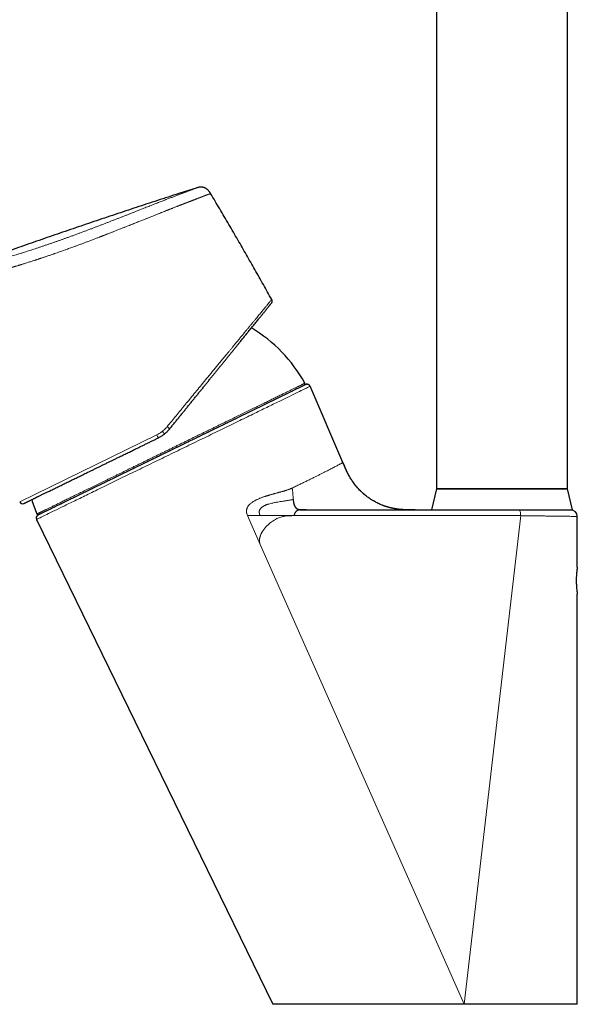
# Model space of a CAD drawing. Header units: millimetres. Extents: x 8 to 763, y 12 to 745.
# Tile 2 of 45: x 185 to 270, y 444 to 595. Entities that reach past the tile are written whole.
import ezdxf

# ---------------------------------------------------------------- set-up
doc = ezdxf.new("R2010")
doc.units = ezdxf.units.MM

msp = doc.modelspace()

# ---------------------------------------------------------------- linework, layer by layer
at = {"color": 7, "linetype": 'Continuous', "lineweight": 30}
for p, q in [((248.46, 694.96), (248.46, 522.96)), ((268.46, 522.96), (268.46, 694.96)), ((187.69, 519.04), (228.26, 538.82)), ((228.49, 538.91), (228.25, 538.82)), ((228.57, 538.93), (228.56, 538.93)), ((234.17, 527), (229.13, 538.64)), ((248.46, 522.96), (247.71, 519.76)), ((268.46, 522.96), (248.46, 522.96)), ((248.46, 522.96), (258.46, 522.96)), ((258.46, 522.96), (268.46, 522.96)), ((269.21, 519.76), (268.46, 522.96)), ((187.55, 518.95), (187.53, 518.93)), ((187.7, 519.04), (187.54, 518.95)), ((228.52, 519.76), (261.06, 519.76)), ((258.46, 519.76), (269.21, 519.76)), ((269.95, 518.76), (269.95, 518.76)), ((269.96, 511.01), (269.96, 518.76)), ((187.38, 518.31), (187.35, 518.3)), ((187.35, 518.3), (223.46, 444.26)), ((269.96, 444.26), (269.96, 506.91))]:
    msp.add_line(p, q, dxfattribs=at)
at = {"color": 8, "linetype": 'Continuous', "lineweight": 0}
for p, q in [((184.79, 521.01), (205.74, 531.23)), ((221.54, 514.48), (219.58, 518.89)), ((221.52, 518.88), (219.59, 518.88)), ((226.72, 518.88), (221.52, 518.88)), ((257.15, 518.88), (226.72, 518.88)), ((261.32, 518.88), (252.69, 444.26)), ((261.32, 518.88), (257.15, 518.88)), ((269.96, 518.76), (269.96, 518.78)), ((252.69, 444.26), (221.54, 514.48))]:
    msp.add_line(p, q, dxfattribs=at)
at = {"color": 7, "linetype": 'Continuous', "lineweight": 30, "flags": 128}
msp.add_lwpolyline([(228.54, 538.92), (228.54, 538.92), (228.49, 538.91)], dxfattribs=at)
at = {"color": 7, "linetype": 'Continuous', "lineweight": 30}
for centre, radius, start, end in [((208.42, 528.02), 22.8, 29.0813, 58.9466), ((228.17, 539), 0.2, 296, 29.0434), ((228.67, 538.44), 0.5, 23.3937, 94.6678), ((185.25, 521.2), 0.5, 202.7184, 296), ((208.42, 528.02), 22.8, 197.077, 202.9188), ((187.8, 518.52), 0.5, 121, 206), ((187.6, 519.21), 0.2, 202.9566, 296), ((268.96, 518.76), 1, 1.2801, 90)]:
    msp.add_arc(centre, radius, start, end, dxfattribs=at)
at = {"color": 8, "linetype": 'Continuous', "lineweight": 0}
for centre, radius, start, end in [((206.03, 530.68), 2.19, 40.8451, 54.4658), ((208.74, 532.54), 3.28, 203.6033, 212.8577)]:
    msp.add_arc(centre, radius, start, end, dxfattribs=at)
at = {"color": 7, "linetype": 'Continuous', "lineweight": 30}
for points, knots in [([(211.73, 568.9), (210.85, 568.62), (208.89, 567.99), (205.84, 567.01), (202.6, 565.94), (199.36, 564.87), (196.13, 563.79), (192.93, 562.7), (189.75, 561.61), (186.57, 560.5), (183.37, 559.38), (180.17, 558.25), (176.95, 557.09), (173.73, 555.93), (170.52, 554.75), (167.31, 553.56), (164.11, 552.37), (160.91, 551.16), (157.72, 549.94), (154.53, 548.71), (151.34, 547.46), (148.16, 546.21), (145.01, 544.96), (141.87, 543.7), (138.76, 542.43), (135.65, 541.15), (132.76, 539.95), (130.07, 538.83), (127.6, 537.78), (125.13, 536.72), (122.66, 535.65), (120.37, 534.64), (118.26, 533.71), (116.33, 532.84), (114.41, 531.96), (112.68, 531.17), (111.6, 530.67), (111.16, 530.46)], [0, 0, 0, 0, 0.025681, 0.05736, 0.089058, 0.120781, 0.152535, 0.183755, 0.214993, 0.246229, 0.277437, 0.30923, 0.340965, 0.372687, 0.404431, 0.436192, 0.46796, 0.49973, 0.531434, 0.563146, 0.594868, 0.626599, 0.658339, 0.689517, 0.720697, 0.751876, 0.783055, 0.807999, 0.832948, 0.857902, 0.882866, 0.907842, 0.927475, 0.94712, 0.96677, 0.986403, 1, 1, 1, 1]), ([(213.95, 568.07), (213.92, 568.11), (213.88, 568.18), (213.81, 568.29), (213.73, 568.4), (213.65, 568.5), (213.57, 568.59), (213.48, 568.67), (213.39, 568.74), (213.3, 568.81), (213.21, 568.86), (213.11, 568.91), (213.01, 568.95), (212.91, 568.99), (212.8, 569.01), (212.69, 569.03), (212.59, 569.04), (212.48, 569.05), (212.36, 569.04), (212.24, 569.03), (212.11, 569.01), (211.98, 568.98), (211.85, 568.94), (211.77, 568.92), (211.73, 568.9)], [0, 0, 0, 0, 0.05002, 0.100024, 0.150031, 0.200044, 0.250029, 0.291694, 0.333367, 0.375039, 0.416705, 0.458358, 0.499997, 0.541634, 0.583284, 0.624949, 0.666622, 0.708299, 0.749969, 0.799958, 0.84997, 0.899976, 0.94998, 1, 1, 1, 1]), ([(223.29, 551.88), (222.86, 552.64), (222.01, 554.17), (220.72, 556.44), (219.42, 558.72), (218.1, 561.02), (216.74, 563.35), (215.35, 565.72), (214.41, 567.29), (213.95, 568.07)], [0, 0, 0, 0, 0.14, 0.28, 0.42, 0.56, 0.706667, 0.853333, 1, 1, 1, 1]), ([(223.24, 551.32), (223.25, 551.34), (223.28, 551.38), (223.32, 551.45), (223.34, 551.52), (223.35, 551.6), (223.35, 551.67), (223.34, 551.75), (223.32, 551.82), (223.3, 551.86), (223.29, 551.88)], [0, 0, 0, 0, 0.120149, 0.244362, 0.371439, 0.499999, 0.628558, 0.755636, 0.87985, 1, 1, 1, 1]), ([(207.68, 532.11), (207.81, 532.27), (208.06, 532.57), (208.43, 533.03), (208.8, 533.49), (209.17, 533.95), (209.54, 534.4), (209.9, 534.85), (210.26, 535.29), (210.62, 535.74), (210.97, 536.18), (211.33, 536.62), (211.69, 537.06), (212.05, 537.5), (212.4, 537.94), (212.75, 538.37), (213.1, 538.8), (213.44, 539.22), (213.78, 539.65), (214.12, 540.06), (214.46, 540.48), (214.79, 540.89), (215.11, 541.29), (215.43, 541.68), (215.74, 542.07), (216.05, 542.45), (216.36, 542.83), (216.67, 543.21), (216.98, 543.59), (217.27, 543.96), (217.57, 544.32), (217.86, 544.68), (218.14, 545.03), (218.4, 545.34), (218.62, 545.62), (218.82, 545.86), (219.01, 546.1), (219.2, 546.33), (219.38, 546.56), (219.56, 546.79), (219.76, 547.03), (219.98, 547.3), (220.21, 547.58), (220.43, 547.85), (220.64, 548.11), (220.85, 548.37), (221.05, 548.62), (221.24, 548.86), (221.43, 549.09), (221.6, 549.3), (221.77, 549.51), (221.92, 549.7), (222.05, 549.85), (222.16, 549.99), (222.27, 550.12), (222.37, 550.25), (222.46, 550.36), (222.56, 550.48), (222.65, 550.6), (222.74, 550.71), (222.82, 550.81), (222.9, 550.91), (222.97, 550.99), (223.03, 551.07), (223.09, 551.14), (223.13, 551.19), (223.17, 551.24), (223.2, 551.28), (223.22, 551.3), (223.24, 551.32), (223.24, 551.32), (223.24, 551.32)], [0, 0, 0, 0, 0.015806, 0.031579, 0.047327, 0.063055, 0.078772, 0.094202, 0.109633, 0.125072, 0.140504, 0.156213, 0.171891, 0.187546, 0.203183, 0.218809, 0.234432, 0.250059, 0.265755, 0.281412, 0.297037, 0.312636, 0.328217, 0.343509, 0.358798, 0.37409, 0.389587, 0.405369, 0.421123, 0.436856, 0.452576, 0.468291, 0.484009, 0.499737, 0.511294, 0.522793, 0.534239, 0.545634, 0.556981, 0.568284, 0.579547, 0.594972, 0.610335, 0.625645, 0.640911, 0.656452, 0.671968, 0.687467, 0.702959, 0.718455, 0.733964, 0.749496, 0.761313, 0.77309, 0.784833, 0.796545, 0.808231, 0.819896, 0.833623, 0.847335, 0.86104, 0.874745, 0.888771, 0.902778, 0.916775, 0.93077, 0.944772, 0.958537, 0.972326, 0.986144, 1, 1, 1, 1]), ([(229.11, 538.68), (229.11, 538.69), (229.11, 538.69), (229.1, 538.71), (229.09, 538.72), (229.08, 538.73), (229.07, 538.75), (229.05, 538.76), (229.04, 538.77), (229.03, 538.78), (229.02, 538.79), (229.02, 538.8), (229.01, 538.8), (229, 538.81), (228.99, 538.82), (228.97, 538.84), (228.95, 538.85), (228.92, 538.87), (228.89, 538.89), (228.85, 538.91), (228.81, 538.92), (228.78, 538.93), (228.76, 538.93), (228.74, 538.94), (228.72, 538.94), (228.7, 538.94), (228.67, 538.94), (228.65, 538.94), (228.63, 538.94), (228.6, 538.94), (228.58, 538.94), (228.56, 538.93), (228.54, 538.93), (228.54, 538.92)], [0, 0, 0, 0, 0.077091, 0.145648, 0.205721, 0.257382, 0.30074, 0.335981, 0.35729, 0.374497, 0.388122, 0.39391, 0.399258, 0.406362, 0.416603, 0.430906, 0.449331, 0.471929, 0.497174, 0.52997, 0.555784, 0.574585, 0.588748, 0.603797, 0.621026, 0.641226, 0.664889, 0.702324, 0.746876, 0.798793, 0.858227, 0.925274, 1, 1, 1, 1]), ([(185.47, 520.76), (185.47, 520.76), (185.47, 520.76), (185.49, 520.76), (185.51, 520.78), (185.55, 520.8), (185.59, 520.82), (185.64, 520.84), (185.68, 520.86), (185.73, 520.88), (185.78, 520.91), (185.84, 520.94), (185.91, 520.97), (186.01, 521.02), (186.12, 521.08), (186.26, 521.14), (186.4, 521.21), (186.55, 521.29), (186.72, 521.37), (186.87, 521.44), (186.99, 521.5), (187.08, 521.54), (187.18, 521.59), (187.27, 521.64), (187.37, 521.69), (187.5, 521.75), (187.64, 521.82), (187.82, 521.9), (188, 521.99), (188.19, 522.09), (188.4, 522.19), (188.61, 522.29), (188.83, 522.4), (189.07, 522.51), (189.33, 522.64), (189.61, 522.77), (189.89, 522.91), (190.18, 523.05), (190.48, 523.2), (190.79, 523.35), (191.1, 523.5), (191.42, 523.66), (191.74, 523.82), (192.06, 523.97), (192.39, 524.13), (192.72, 524.29), (193.06, 524.46), (193.4, 524.62), (193.74, 524.79), (194.07, 524.95), (194.41, 525.12), (194.76, 525.29), (195.14, 525.47), (195.55, 525.67), (196, 525.89), (196.46, 526.12), (196.92, 526.34), (197.39, 526.57), (197.87, 526.81), (198.27, 527), (198.57, 527.15), (198.79, 527.25), (199.01, 527.36), (199.23, 527.47), (199.45, 527.58), (199.72, 527.71), (200.03, 527.86), (200.38, 528.03), (200.72, 528.2), (201.06, 528.36), (201.38, 528.52), (201.7, 528.67), (202.02, 528.83), (202.34, 528.98), (202.7, 529.16), (203.12, 529.37), (203.59, 529.6), (204.07, 529.83), (204.55, 530.06), (205.03, 530.3), (205.51, 530.53), (205.83, 530.69), (205.99, 530.76)], [0, 0, 0, 0, 0.014697, 0.029371, 0.04403, 0.05868, 0.073329, 0.082924, 0.092525, 0.102132, 0.111748, 0.121628, 0.131798, 0.147341, 0.162866, 0.178381, 0.193895, 0.209416, 0.224954, 0.240518, 0.248059, 0.255592, 0.263119, 0.27064, 0.278157, 0.285669, 0.297469, 0.309267, 0.321065, 0.333712, 0.346368, 0.35904, 0.371788, 0.384731, 0.399154, 0.413558, 0.427951, 0.442341, 0.456733, 0.471136, 0.485556, 0.5, 0.513732, 0.527441, 0.541133, 0.554813, 0.568488, 0.582163, 0.595063, 0.607974, 0.620901, 0.633794, 0.646481, 0.662638, 0.678773, 0.694897, 0.71102, 0.727152, 0.743302, 0.759481, 0.766735, 0.773982, 0.781223, 0.78846, 0.795691, 0.80292, 0.814274, 0.825626, 0.836978, 0.847118, 0.857263, 0.867417, 0.877582, 0.887505, 0.897124, 0.91183, 0.926521, 0.941203, 0.955884, 0.970573, 0.985276, 1, 1, 1, 1]), ([(206.92, 531.35), (206.86, 531.31), (206.74, 531.22), (206.56, 531.09), (206.37, 530.97), (206.18, 530.86), (206.05, 530.8), (205.99, 530.76)], [0, 0, 0, 0, 0.2011081, 0.4016434, 0.6016247, 0.8010705, 1, 1, 1, 1]), ([(207.68, 532.11), (207.63, 532.05), (207.54, 531.94), (207.39, 531.78), (207.24, 531.63), (207.08, 531.48), (206.97, 531.4), (206.92, 531.35)], [0, 0, 0, 0, 0.205384, 0.408062, 0.608048, 0.805355, 1, 1, 1, 1]), ([(245.18, 519.76), (245.04, 519.76), (244.77, 519.76), (244.35, 519.76), (243.93, 519.77), (243.51, 519.79), (243.1, 519.82), (242.71, 519.85), (242.36, 519.9), (242.03, 519.95), (241.71, 520.01), (241.39, 520.08), (241.08, 520.16), (240.77, 520.25), (240.46, 520.36), (240.15, 520.47), (239.85, 520.6), (239.55, 520.74), (239.26, 520.89), (238.97, 521.04), (238.7, 521.2), (238.44, 521.37), (238.18, 521.54), (237.93, 521.72), (237.68, 521.91), (237.43, 522.12), (237.18, 522.33), (236.94, 522.55), (236.71, 522.78), (236.49, 523.02), (236.27, 523.26), (236.07, 523.5), (235.89, 523.74), (235.71, 523.99), (235.53, 524.25), (235.36, 524.52), (235.19, 524.81), (235.03, 525.12), (234.87, 525.43), (234.73, 525.74), (234.58, 526.05), (234.44, 526.36), (234.31, 526.68), (234.22, 526.89), (234.17, 527)], [0, 0, 0, 0, 0.0291873, 0.0584856, 0.0878379, 0.1171979, 0.1465324, 0.1758212, 0.1987973, 0.2217426, 0.2446627, 0.2675663, 0.2904642, 0.313368, 0.336289, 0.3592368, 0.3822177, 0.4052346, 0.4282866, 0.4513686, 0.4731521, 0.4949457, 0.516739, 0.5385203, 0.5602783, 0.5833181, 0.606311, 0.6292523, 0.6521434, 0.6749943, 0.697825, 0.7193601, 0.7409348, 0.7625773, 0.7843049, 0.8061153, 0.8305208, 0.8549315, 0.8792764, 0.9034996, 0.9275856, 0.9515841, 0.9756362, 1, 1, 1, 1]), ([(234.79, 525.6), (234.79, 525.6), (234.79, 525.61), (234.78, 525.62), (234.77, 525.64), (234.76, 525.66), (234.75, 525.68), (234.74, 525.7), (234.73, 525.72), (234.71, 525.75), (234.7, 525.78), (234.68, 525.81), (234.67, 525.84), (234.65, 525.87), (234.64, 525.91), (234.62, 525.95), (234.59, 526.01), (234.56, 526.08), (234.53, 526.14), (234.51, 526.2), (234.48, 526.27), (234.45, 526.33), (234.42, 526.4), (234.4, 526.46), (234.37, 526.52), (234.34, 526.58), (234.32, 526.65), (234.29, 526.71), (234.26, 526.78), (234.24, 526.84), (234.21, 526.9), (234.2, 526.93), (234.19, 526.95)], [0, 0, 0, 0, 0.051445, 0.098194, 0.140314, 0.177902, 0.21109, 0.240078, 0.265159, 0.286787, 0.305663, 0.322821, 0.336901, 0.35173, 0.368003, 0.38574, 0.416564, 0.450987, 0.479459, 0.509992, 0.541972, 0.57331, 0.604141, 0.634818, 0.665692, 0.697107, 0.740372, 0.785846, 0.834109, 0.885641, 0.940832, 1, 1, 1, 1]), ([(237.69, 521.91), (237.67, 521.92), (237.64, 521.95), (237.59, 521.99), (237.54, 522.03), (237.48, 522.08), (237.42, 522.13), (237.35, 522.18), (237.28, 522.24), (237.2, 522.32), (237.12, 522.39), (237.03, 522.47), (236.92, 522.58), (236.78, 522.71), (236.6, 522.89), (236.43, 523.08), (236.29, 523.23), (236.19, 523.36), (236.12, 523.44), (236.06, 523.51), (236, 523.59), (235.95, 523.66), (235.9, 523.72), (235.85, 523.78), (235.82, 523.84), (235.79, 523.88), (235.76, 523.91), (235.74, 523.94), (235.74, 523.95), (235.73, 523.96)], [0, 0, 0, 0, 0.0305954, 0.0601611, 0.0890125, 0.1174875, 0.1459366, 0.1747096, 0.2077318, 0.2420214, 0.277968, 0.3151971, 0.3530583, 0.4292648, 0.5079106, 0.5905129, 0.6757114, 0.7099096, 0.7439077, 0.7756149, 0.8049535, 0.8355788, 0.8635502, 0.8891807, 0.9128768, 0.9351538, 0.9566336, 0.9780122, 1, 1, 1, 1]), ([(226.56, 521.37), (226.57, 521.32), (226.57, 521.21), (226.59, 521.06), (226.61, 520.91), (226.64, 520.77), (226.67, 520.64), (226.7, 520.53), (226.74, 520.42), (226.79, 520.32), (226.84, 520.23), (226.9, 520.15), (226.96, 520.08), (227.03, 520.02), (227.1, 519.96), (227.18, 519.92), (227.27, 519.88), (227.37, 519.84), (227.47, 519.82), (227.57, 519.8), (227.68, 519.78), (227.78, 519.77), (227.93, 519.77), (228.1, 519.76), (228.31, 519.76), (228.45, 519.76), (228.52, 519.76)], [0, 0, 0, 0, 0.055964, 0.109548, 0.160455, 0.208488, 0.253545, 0.295625, 0.334824, 0.371333, 0.405436, 0.437502, 0.467961, 0.49728, 0.525925, 0.554326, 0.586283, 0.618762, 0.651998, 0.6861, 0.721074, 0.756852, 0.793318, 0.861478, 0.930593, 1, 1, 1, 1]), ([(242.29, 519.91), (242.29, 519.91), (242.28, 519.91), (242.27, 519.91), (242.26, 519.91), (242.25, 519.92), (242.23, 519.92), (242.22, 519.92), (242.2, 519.92), (242.19, 519.92), (242.18, 519.93), (242.16, 519.93), (242.15, 519.93), (242.12, 519.94), (242.09, 519.94), (242.04, 519.95), (241.97, 519.96), (241.88, 519.98), (241.78, 520), (241.68, 520.02), (241.58, 520.04), (241.47, 520.06), (241.35, 520.09), (241.23, 520.12), (241.11, 520.15), (241, 520.19), (240.89, 520.22), (240.8, 520.24), (240.71, 520.27), (240.64, 520.3), (240.57, 520.32), (240.5, 520.34), (240.43, 520.37), (240.36, 520.39), (240.29, 520.42), (240.22, 520.45), (240.17, 520.47), (240.15, 520.48)], [0, 0, 0, 0, 0.033981, 0.063792, 0.089467, 0.111062, 0.12867, 0.142473, 0.150553, 0.157034, 0.15987, 0.165493, 0.172363, 0.180788, 0.192713, 0.206796, 0.238751, 0.273518, 0.310143, 0.348627, 0.388968, 0.43117, 0.475009, 0.524417, 0.570804, 0.614174, 0.654528, 0.691866, 0.726382, 0.752475, 0.780029, 0.809584, 0.841582, 0.876377, 0.914242, 0.955394, 1, 1, 1, 1]), ([(228.52, 519.76), (228.43, 519.76), (228.27, 519.76), (228.04, 519.76), (227.81, 519.76), (227.57, 519.75), (227.32, 519.71), (227.16, 519.64), (227.05, 519.56), (226.99, 519.5), (226.92, 519.42), (226.84, 519.31), (226.77, 519.17), (226.73, 519.03), (226.73, 518.92), (226.72, 518.88)], [0, 0, 0, 0, 0.098644, 0.182449, 0.251874, 0.372877, 0.498041, 0.623208, 0.66542, 0.707984, 0.750978, 0.825434, 0.890679, 0.948165, 1, 1, 1, 1]), ([(269.95, 518.77), (269.96, 518.77), (269.96, 518.77), (269.96, 518.78), (269.96, 518.78)], [0, 0, 0, 0, 0.341508, 1, 1, 1, 1]), ([(269.96, 511.01), (269.96, 511.01), (269.96, 511.01), (269.96, 510.99), (269.95, 510.97), (269.95, 510.94), (269.95, 510.92), (269.94, 510.9), (269.94, 510.89), (269.94, 510.89), (269.94, 510.88), (269.94, 510.87), (269.94, 510.85), (269.93, 510.82), (269.93, 510.78), (269.92, 510.73), (269.91, 510.67), (269.9, 510.6), (269.89, 510.51), (269.88, 510.41), (269.87, 510.31), (269.86, 510.21), (269.85, 510.11), (269.84, 510.03), (269.84, 509.97), (269.84, 509.94), (269.83, 509.9), (269.83, 509.87), (269.83, 509.84), (269.83, 509.81), (269.82, 509.78), (269.82, 509.71), (269.81, 509.59), (269.81, 509.43), (269.8, 509.28), (269.8, 509.12), (269.8, 508.97), (269.8, 508.82), (269.8, 508.67), (269.81, 508.54), (269.81, 508.43), (269.82, 508.36), (269.82, 508.31), (269.82, 508.28), (269.82, 508.25), (269.82, 508.23), (269.82, 508.2), (269.83, 508.16), (269.83, 508.1), (269.84, 508.02), (269.84, 507.93), (269.85, 507.83), (269.86, 507.73), (269.87, 507.62), (269.88, 507.51), (269.89, 507.42), (269.9, 507.33), (269.91, 507.26), (269.92, 507.21), (269.92, 507.18), (269.93, 507.16), (269.93, 507.14), (269.93, 507.12), (269.93, 507.11), (269.93, 507.09), (269.94, 507.08), (269.94, 507.05), (269.95, 507.01), (269.95, 506.96), (269.96, 506.93), (269.96, 506.92), (269.96, 506.91), (269.96, 506.91)], [0, 0, 0, 0, 0.0222541, 0.0449928, 0.0682188, 0.0838183, 0.099632, 0.1038096, 0.1080019, 0.1122091, 0.1164309, 0.1206676, 0.1249191, 0.137677, 0.1521338, 0.1682899, 0.1861452, 0.2056998, 0.2269537, 0.2499067, 0.2719397, 0.2924966, 0.3115773, 0.3291821, 0.335695, 0.34198, 0.3480373, 0.3538667, 0.3594682, 0.364842, 0.369988, 0.3749063, 0.4008327, 0.4262899, 0.4512808, 0.4758087, 0.4998767, 0.5219101, 0.5445345, 0.5677527, 0.5834052, 0.5993182, 0.6035294, 0.6077585, 0.6120056, 0.6162706, 0.6205536, 0.6248546, 0.6373625, 0.6516499, 0.6677169, 0.6855636, 0.7051898, 0.7265957, 0.7497811, 0.7718638, 0.7924506, 0.8115416, 0.8291367, 0.8356404, 0.8419132, 0.8479551, 0.8537661, 0.8593462, 0.8646955, 0.8698139, 0.8747016, 0.9009623, 0.9266197, 0.9516765, 0.9761355, 1, 1, 1, 1]), ([(252.69, 444.26), (252.51, 444.26), (252.15, 444.26), (251.59, 444.26), (251.04, 444.26), (250.49, 444.26), (249.93, 444.26), (249.38, 444.26), (248.84, 444.26), (248.31, 444.26), (247.78, 444.26), (247.24, 444.26), (246.71, 444.26), (246.18, 444.26), (245.64, 444.26), (245.11, 444.26), (244.58, 444.26), (244.04, 444.26), (243.52, 444.26), (243.02, 444.26), (242.52, 444.26), (242.02, 444.26), (241.53, 444.26), (241.04, 444.26), (240.55, 444.26), (240.07, 444.26), (239.59, 444.26), (239.11, 444.26), (238.64, 444.26), (238.17, 444.26), (237.72, 444.26), (237.26, 444.26), (236.81, 444.26), (236.36, 444.26), (235.91, 444.26), (235.47, 444.26), (235.03, 444.26), (234.6, 444.26), (234.17, 444.26), (233.76, 444.26), (233.35, 444.26), (232.95, 444.26), (232.55, 444.26), (232.15, 444.26), (231.76, 444.26), (231.38, 444.26), (231, 444.26), (230.63, 444.26), (230.26, 444.26), (229.9, 444.26), (229.53, 444.26), (229.18, 444.26), (228.83, 444.26), (228.49, 444.26), (228.17, 444.26), (227.87, 444.26), (227.58, 444.26), (227.29, 444.26), (227.02, 444.26), (226.76, 444.26), (226.5, 444.26), (226.26, 444.26), (226.02, 444.26), (225.8, 444.26), (225.58, 444.26), (225.38, 444.26), (225.19, 444.26), (225.01, 444.26), (224.83, 444.26), (224.67, 444.26), (224.51, 444.26), (224.37, 444.26), (224.24, 444.26), (224.11, 444.26), (224, 444.26), (223.9, 444.26), (223.81, 444.26), (223.73, 444.26), (223.66, 444.26), (223.6, 444.26), (223.55, 444.26), (223.51, 444.26), (223.48, 444.26), (223.46, 444.26), (223.46, 444.26), (223.46, 444.26)], [0, 0, 0, 0, 0.013264, 0.026528, 0.039793, 0.053057, 0.066321, 0.079585, 0.09209, 0.104595, 0.1171, 0.129604, 0.142108, 0.154661, 0.167215, 0.17977, 0.192324, 0.204879, 0.217435, 0.229273, 0.241111, 0.25295, 0.264789, 0.276627, 0.288465, 0.300303, 0.312141, 0.323978, 0.335815, 0.34744, 0.359065, 0.37069, 0.382315, 0.394152, 0.40599, 0.417827, 0.429665, 0.441504, 0.453131, 0.464758, 0.476385, 0.488012, 0.499876, 0.51174, 0.523603, 0.535466, 0.547329, 0.559191, 0.571054, 0.583607, 0.596161, 0.608715, 0.62127, 0.633825, 0.64638, 0.658219, 0.670057, 0.681896, 0.693734, 0.705572, 0.71741, 0.729248, 0.741085, 0.752922, 0.764759, 0.776384, 0.788008, 0.799633, 0.811258, 0.823095, 0.834931, 0.846769, 0.858606, 0.870444, 0.882071, 0.893698, 0.905325, 0.916953, 0.928817, 0.940681, 0.952545, 0.964409, 0.976273, 0.988136, 1, 1, 1, 1]), ([(269.96, 444.26), (269.95, 444.26), (269.93, 444.26), (269.78, 444.26), (269.53, 444.26), (269.18, 444.26), (268.74, 444.26), (268.2, 444.26), (267.58, 444.26), (266.86, 444.26), (266.05, 444.26), (265.16, 444.26), (264.19, 444.26), (263.15, 444.26), (262.04, 444.26), (260.86, 444.26), (259.61, 444.26), (258.31, 444.26), (256.97, 444.26), (255.58, 444.26), (254.16, 444.26), (253.18, 444.26), (252.69, 444.26)], [0, 0, 0, 0, 0.050142, 0.099998, 0.149785, 0.199719, 0.250015, 0.300093, 0.349915, 0.399697, 0.449658, 0.500013, 0.55016, 0.600016, 0.649798, 0.699722, 0.750005, 0.800272, 0.850189, 0.89997, 0.949835, 1, 1, 1, 1])]:
    msp.add_open_spline(points, degree=3, knots=knots, dxfattribs=at)
at = {"color": 8, "linetype": 'Continuous', "lineweight": 0}
for points, knots in [([(192.17, 561.37), (192.33, 561.43), (192.65, 561.54), (193.13, 561.72), (193.61, 561.9), (194.09, 562.08), (194.57, 562.25), (195.04, 562.43), (195.5, 562.61), (195.97, 562.78), (196.43, 562.96), (196.89, 563.14), (197.36, 563.31), (197.82, 563.49), (198.27, 563.67), (198.72, 563.84), (199.17, 564.02), (199.62, 564.19), (200.06, 564.36), (200.49, 564.53), (200.92, 564.7), (201.34, 564.87), (201.76, 565.03), (202.17, 565.19), (202.57, 565.35), (202.96, 565.5), (203.35, 565.66), (203.74, 565.81), (204.13, 565.96), (204.5, 566.11), (204.87, 566.25), (205.23, 566.4), (205.59, 566.54), (205.92, 566.67), (206.24, 566.79), (206.54, 566.91), (206.83, 567.02), (207.11, 567.13), (207.38, 567.24), (207.65, 567.34), (207.91, 567.44), (208.16, 567.53), (208.4, 567.63), (208.64, 567.72), (208.87, 567.81), (209.09, 567.89), (209.3, 567.98), (209.5, 568.05), (209.7, 568.13), (209.88, 568.2), (210.06, 568.27), (210.23, 568.33), (210.39, 568.39), (210.54, 568.45), (210.69, 568.51), (210.82, 568.56), (210.95, 568.61), (211.06, 568.65), (211.17, 568.69), (211.27, 568.73), (211.35, 568.76), (211.43, 568.79), (211.5, 568.82), (211.56, 568.84), (211.61, 568.86), (211.65, 568.87), (211.69, 568.89), (211.71, 568.9), (211.72, 568.9), (211.73, 568.9), (211.73, 568.9)], [0, 0, 0, 0, 0.015912, 0.03181, 0.047695, 0.063567, 0.079429, 0.094998, 0.110558, 0.126109, 0.141652, 0.157503, 0.173344, 0.189175, 0.204998, 0.220811, 0.236616, 0.252411, 0.268163, 0.283905, 0.299637, 0.31536, 0.331074, 0.346498, 0.361914, 0.377321, 0.392719, 0.408424, 0.424121, 0.439811, 0.455493, 0.47117, 0.486841, 0.502508, 0.516463, 0.530417, 0.544368, 0.558316, 0.572262, 0.585955, 0.599644, 0.613331, 0.627015, 0.640945, 0.654874, 0.668801, 0.682727, 0.696653, 0.710329, 0.724005, 0.73768, 0.751355, 0.765277, 0.779199, 0.793119, 0.807039, 0.820959, 0.834629, 0.848298, 0.861968, 0.875638, 0.889557, 0.903477, 0.9174, 0.931326, 0.945255, 0.958938, 0.972623, 0.986311, 1, 1, 1, 1]), ([(192.88, 559.88), (193.04, 559.93), (193.36, 560.05), (193.83, 560.22), (194.31, 560.4), (194.78, 560.58), (195.27, 560.76), (195.77, 560.95), (196.27, 561.14), (196.65, 561.29), (196.9, 561.39), (197, 561.42), (197.04, 561.44), (197.04, 561.44), (197.05, 561.45), (197.06, 561.45), (197.07, 561.45), (197.08, 561.46), (197.09, 561.46), (197.1, 561.46), (197.1, 561.46), (197.12, 561.47), (197.14, 561.48), (197.17, 561.49), (197.22, 561.51), (197.28, 561.53), (197.36, 561.56), (197.44, 561.6), (197.55, 561.64), (197.66, 561.68), (197.78, 561.73), (197.92, 561.78), (198.07, 561.84), (198.23, 561.9), (198.4, 561.97), (198.58, 562.04), (198.77, 562.11), (198.97, 562.19), (199.19, 562.28), (199.41, 562.37), (199.65, 562.46), (199.91, 562.56), (200.14, 562.65), (200.35, 562.74), (200.53, 562.81), (200.65, 562.86), (200.72, 562.88), (200.74, 562.89), (200.76, 562.9), (200.77, 562.9), (200.79, 562.91), (200.81, 562.92), (200.95, 562.97), (201.19, 563.07), (201.54, 563.21), (201.88, 563.34), (202.21, 563.47), (202.52, 563.6), (202.83, 563.72), (203.12, 563.84), (203.41, 563.95), (203.68, 564.06), (203.92, 564.16), (204.08, 564.22), (204.15, 564.24), (204.16, 564.25), (204.17, 564.25), (204.18, 564.26), (204.19, 564.26), (204.2, 564.26), (204.21, 564.27), (204.26, 564.29), (204.39, 564.34), (204.59, 564.42), (204.85, 564.52), (205.1, 564.62), (205.35, 564.72), (205.59, 564.82), (205.82, 564.91), (206.03, 564.99), (206.23, 565.07), (206.42, 565.15), (206.59, 565.22), (206.76, 565.28), (206.91, 565.34), (207.06, 565.4), (207.19, 565.45), (207.31, 565.5), (207.42, 565.54), (207.49, 565.57), (207.53, 565.59), (207.55, 565.6), (207.57, 565.61), (207.59, 565.61), (207.61, 565.62), (207.63, 565.63), (207.69, 565.65), (207.78, 565.69), (207.92, 565.74), (208.07, 565.8), (208.22, 565.86), (208.39, 565.93), (208.56, 566), (208.74, 566.07), (208.88, 566.12), (208.97, 566.16), (209, 566.17), (209.01, 566.17), (209.02, 566.18), (209.03, 566.18), (209.04, 566.18), (209.09, 566.2), (209.18, 566.24), (209.31, 566.29), (209.42, 566.33), (209.53, 566.37), (209.63, 566.41), (209.72, 566.45), (209.81, 566.48), (209.89, 566.51), (209.96, 566.54), (210.03, 566.57), (210.09, 566.59), (210.15, 566.61), (210.19, 566.63), (210.23, 566.65), (210.26, 566.66), (210.27, 566.66), (210.28, 566.66), (210.28, 566.67), (210.29, 566.67), (210.29, 566.67), (210.3, 566.67), (210.3, 566.67), (210.32, 566.68), (210.37, 566.7), (210.44, 566.73), (210.52, 566.76), (210.6, 566.79), (210.69, 566.82), (210.78, 566.86), (210.87, 566.89), (210.96, 566.93), (211.06, 566.97), (211.16, 567.01), (211.27, 567.05), (211.38, 567.09), (211.49, 567.13), (211.6, 567.17), (211.72, 567.22), (211.84, 567.27), (211.97, 567.31), (212.09, 567.36), (212.18, 567.4), (212.22, 567.41), (212.24, 567.42), (212.25, 567.42), (212.26, 567.43), (212.28, 567.43), (212.29, 567.44), (212.36, 567.47), (212.48, 567.51), (212.65, 567.58), (212.78, 567.63), (212.88, 567.67), (212.95, 567.69), (213.02, 567.72), (213.08, 567.74), (213.14, 567.77), (213.19, 567.79), (213.25, 567.81), (213.3, 567.83), (213.35, 567.85), (213.4, 567.86), (213.44, 567.88), (213.49, 567.9), (213.53, 567.91), (213.57, 567.93), (213.61, 567.94), (213.65, 567.96), (213.69, 567.97), (213.73, 567.98), (213.76, 568), (213.78, 568.01), (213.81, 568.01), (213.83, 568.02), (213.85, 568.03), (213.87, 568.04), (213.9, 568.05), (213.93, 568.06), (213.94, 568.07), (213.94, 568.07), (213.95, 568.07)], [0, 0, 0, 0, 0.014496, 0.029001, 0.043515, 0.058038, 0.072571, 0.088568, 0.104577, 0.118675, 0.124881, 0.127612, 0.127919, 0.128226, 0.128532, 0.128839, 0.129145, 0.129452, 0.129759, 0.129838, 0.130063, 0.130417, 0.131087, 0.131985, 0.133537, 0.135493, 0.137854, 0.14062, 0.143791, 0.147368, 0.15135, 0.155737, 0.160531, 0.165515, 0.170874, 0.176608, 0.182716, 0.189201, 0.196061, 0.203297, 0.211118, 0.219336, 0.227951, 0.233855, 0.239932, 0.245424, 0.246049, 0.246675, 0.247304, 0.247934, 0.248565, 0.249198, 0.249833, 0.26192, 0.273688, 0.285136, 0.296263, 0.30707, 0.317555, 0.327718, 0.337816, 0.347574, 0.356991, 0.363733, 0.364098, 0.364463, 0.364827, 0.365191, 0.365554, 0.365917, 0.366279, 0.366749, 0.371341, 0.380442, 0.389256, 0.399093, 0.408543, 0.417606, 0.426281, 0.43457, 0.442333, 0.449722, 0.456736, 0.463377, 0.469643, 0.475535, 0.481053, 0.486195, 0.490411, 0.494336, 0.495177, 0.496004, 0.496816, 0.497613, 0.498396, 0.499164, 0.499918, 0.505587, 0.511586, 0.517915, 0.524574, 0.531562, 0.53963, 0.548097, 0.555879, 0.559401, 0.559866, 0.560333, 0.560801, 0.561269, 0.561739, 0.56221, 0.56849, 0.574439, 0.580058, 0.585345, 0.590301, 0.594847, 0.599073, 0.602979, 0.606565, 0.610253, 0.613527, 0.616389, 0.618837, 0.620873, 0.622495, 0.622836, 0.623151, 0.623441, 0.623704, 0.623942, 0.624154, 0.62434, 0.624501, 0.627967, 0.631773, 0.635918, 0.640403, 0.645226, 0.650389, 0.655568, 0.661048, 0.66683, 0.672913, 0.679299, 0.685986, 0.692975, 0.700265, 0.707857, 0.715751, 0.724783, 0.73418, 0.742751, 0.74373, 0.744714, 0.7457, 0.746691, 0.747685, 0.748682, 0.749683, 0.763923, 0.778146, 0.792354, 0.799046, 0.805735, 0.81242, 0.818949, 0.824881, 0.831407, 0.837834, 0.844161, 0.850389, 0.856517, 0.862545, 0.868474, 0.874304, 0.880831, 0.887747, 0.895053, 0.902748, 0.910833, 0.916337, 0.922009, 0.927847, 0.933852, 0.939538, 0.944701, 0.95853, 0.972356, 0.986179, 1, 1, 1, 1]), ([(182.81, 558.28), (182.94, 558.32), (183.21, 558.4), (183.62, 558.53), (184.04, 558.65), (184.46, 558.78), (184.88, 558.91), (185.3, 559.05), (185.71, 559.18), (186.12, 559.31), (186.53, 559.44), (186.95, 559.57), (187.37, 559.71), (187.81, 559.86), (188.25, 560.01), (188.7, 560.16), (189.14, 560.31), (189.59, 560.46), (190.04, 560.61), (190.47, 560.77), (190.89, 560.91), (191.32, 561.07), (191.74, 561.22), (192.03, 561.32), (192.17, 561.37)], [0, 0, 0, 0, 0.04697, 0.093907, 0.140819, 0.187711, 0.234579, 0.28142, 0.325559, 0.369672, 0.413758, 0.457816, 0.501845, 0.548509, 0.59514, 0.641735, 0.688296, 0.734821, 0.781312, 0.825113, 0.868883, 0.912622, 0.956327, 1, 1, 1, 1]), ([(182.14, 556.35), (182.25, 556.39), (182.48, 556.45), (182.84, 556.56), (183.16, 556.65), (183.38, 556.72), (183.48, 556.75), (183.51, 556.76), (183.54, 556.76), (183.56, 556.77), (183.59, 556.78), (183.61, 556.79), (183.64, 556.8), (183.67, 556.8), (183.71, 556.82), (183.77, 556.84), (183.85, 556.86), (183.94, 556.89), (184.05, 556.92), (184.17, 556.96), (184.31, 557), (184.47, 557.05), (184.59, 557.09), (184.69, 557.12), (184.75, 557.13), (184.81, 557.15), (184.88, 557.17), (184.94, 557.19), (185, 557.21), (185.05, 557.23), (185.15, 557.26), (185.42, 557.34), (185.86, 557.48), (186.41, 557.65), (186.84, 557.79), (187.09, 557.87), (187.18, 557.9), (187.2, 557.91), (187.23, 557.92), (187.25, 557.93), (187.28, 557.93), (187.3, 557.94), (187.35, 557.96), (187.43, 557.98), (187.53, 558.02), (187.66, 558.06), (187.8, 558.11), (187.96, 558.16), (188.13, 558.22), (188.32, 558.28), (188.53, 558.35), (188.75, 558.42), (188.98, 558.5), (189.23, 558.58), (189.47, 558.67), (189.71, 558.75), (189.88, 558.81), (189.98, 558.84), (190.01, 558.85), (190.04, 558.86), (190.07, 558.88), (190.1, 558.89), (190.25, 558.94), (190.51, 559.03), (190.88, 559.16), (191.24, 559.29), (191.59, 559.41), (191.93, 559.53), (192.26, 559.65), (192.57, 559.76), (192.78, 559.84), (192.88, 559.88)], [0, 0, 0, 0, 0.0355205, 0.071055, 0.1066056, 0.1328966, 0.1354793, 0.1380621, 0.1406451, 0.1432281, 0.1458113, 0.1483945, 0.1509779, 0.1524296, 0.1574043, 0.1634389, 0.1705338, 0.1798837, 0.1906038, 0.2026949, 0.2161576, 0.230993, 0.247202, 0.2528526, 0.258653, 0.2646031, 0.2707031, 0.276953, 0.2833528, 0.2878354, 0.2910815, 0.3114892, 0.3642221, 0.4169941, 0.4634656, 0.4839232, 0.4862198, 0.4885166, 0.4908133, 0.4931102, 0.4954072, 0.4977042, 0.5000013, 0.5084381, 0.5183683, 0.5297927, 0.5427119, 0.5571269, 0.5730386, 0.5904483, 0.6089642, 0.6289213, 0.6503209, 0.6731647, 0.6944634, 0.7168831, 0.7375411, 0.7403108, 0.7430954, 0.7458949, 0.7487093, 0.7515387, 0.754383, 0.7886219, 0.8218531, 0.854075, 0.8852861, 0.9154857, 0.9446725, 0.9728445, 1, 1, 1, 1]), ([(207.3, 532.46), (207.53, 532.75), (207.99, 533.31), (208.66, 534.12), (209.21, 534.79), (209.65, 535.32), (209.99, 535.73), (210.34, 536.16), (210.83, 536.75), (211.45, 537.51), (211.99, 538.17), (212.35, 538.6), (212.53, 538.82), (212.7, 539.04), (212.88, 539.25), (213.05, 539.46), (213.32, 539.79), (213.69, 540.23), (214.14, 540.79), (214.58, 541.32), (215.01, 541.84), (215.42, 542.34), (215.83, 542.83), (216.2, 543.28), (216.53, 543.68), (216.81, 544.02), (217.08, 544.35), (217.35, 544.68), (217.61, 544.99), (217.86, 545.3), (218.1, 545.6), (218.39, 545.94), (218.72, 546.34), (219.07, 546.77), (219.41, 547.18), (219.73, 547.57), (220.03, 547.93), (220.32, 548.29), (220.6, 548.63), (220.87, 548.95), (221.11, 549.24), (221.34, 549.52), (221.56, 549.79), (221.76, 550.03), (222, 550.32), (222.26, 550.64), (222.53, 550.96), (222.76, 551.24), (222.94, 551.47), (223.09, 551.65), (223.2, 551.78), (223.27, 551.86), (223.28, 551.88), (223.29, 551.88)], [0, 0, 0, 0, 0.0290203, 0.0565656, 0.0826377, 0.0973128, 0.1114771, 0.1251307, 0.1413864, 0.1732273, 0.2039643, 0.2118327, 0.2196256, 0.2273428, 0.2349846, 0.242551, 0.2500419, 0.2710926, 0.2917051, 0.3118805, 0.3316202, 0.3509255, 0.3697979, 0.3902734, 0.4045878, 0.4187194, 0.432669, 0.4464374, 0.4600256, 0.4734346, 0.4866654, 0.4997193, 0.5208843, 0.5415898, 0.5618402, 0.58164, 0.6009935, 0.6199052, 0.6401041, 0.6588889, 0.6774478, 0.6957841, 0.713901, 0.7318021, 0.7494909, 0.7811322, 0.8124921, 0.8435872, 0.8744321, 0.9055302, 0.9368131, 0.9682974, 1, 1, 1, 1]), ([(229.13, 538.64), (229.1, 538.62), (229.03, 538.59), (228.47, 538.31), (227.6, 537.88), (226.39, 537.29), (224.87, 536.55), (223.06, 535.67), (221, 534.67), (218.72, 533.56), (216.26, 532.36), (213.67, 531.1), (210.98, 529.79), (208.24, 528.46), (205.51, 527.13), (202.82, 525.83), (200.22, 524.57), (197.76, 523.37), (195.49, 522.27), (193.42, 521.26), (191.62, 520.38), (190.1, 519.64), (188.88, 519.05), (188.01, 518.63), (187.48, 518.37), (187.41, 518.33), (187.38, 518.31)], [0, 0, 0, 0, 0.04201, 0.084021, 0.126024, 0.168026, 0.21003, 0.252026, 0.294018, 0.336012, 0.377998, 0.419981, 0.461966, 0.503945, 0.545923, 0.587907, 0.629888, 0.671871, 0.713863, 0.755852, 0.797845, 0.839847, 0.881846, 0.923848, 0.965859, 1, 1, 1, 1]), ([(189.25, 520.03), (189.32, 520.06), (189.46, 520.13), (189.68, 520.24), (189.92, 520.36), (190.17, 520.48), (190.42, 520.6), (190.69, 520.73), (190.96, 520.86), (191.24, 521), (191.54, 521.15), (191.85, 521.3), (192.16, 521.45), (192.49, 521.61), (192.83, 521.78), (193.18, 521.95), (193.53, 522.12), (193.9, 522.3), (194.27, 522.48), (194.65, 522.66), (195.04, 522.85), (195.43, 523.05), (195.84, 523.24), (196.24, 523.44), (196.65, 523.64), (197.07, 523.84), (197.5, 524.05), (197.93, 524.26), (198.38, 524.48), (198.83, 524.7), (199.28, 524.92), (199.74, 525.15), (200.21, 525.37), (200.68, 525.6), (201.15, 525.84), (201.63, 526.07), (202.11, 526.3), (202.6, 526.54), (203.08, 526.78), (203.57, 527.01), (204.06, 527.25), (204.54, 527.49), (205.04, 527.73), (205.53, 527.97), (206.04, 528.22), (206.54, 528.46), (207.04, 528.71), (207.55, 528.95), (208.05, 529.2), (208.56, 529.45), (209.06, 529.69), (209.57, 529.94), (210.07, 530.18), (210.57, 530.43), (211.06, 530.67), (211.55, 530.91), (212.04, 531.15), (212.52, 531.38), (213.01, 531.62), (213.49, 531.85), (213.98, 532.09), (214.46, 532.32), (214.93, 532.56), (215.4, 532.79), (215.87, 533.01), (216.33, 533.24), (216.79, 533.46), (217.24, 533.68), (217.69, 533.9), (218.13, 534.11), (218.56, 534.32), (218.98, 534.53), (219.39, 534.73), (219.8, 534.93), (220.2, 535.13), (220.6, 535.32), (220.99, 535.51), (221.37, 535.7), (221.75, 535.88), (222.12, 536.06), (222.47, 536.23), (222.82, 536.4), (223.16, 536.57), (223.49, 536.73), (223.82, 536.89), (224.13, 537.04), (224.43, 537.19), (224.72, 537.33), (224.99, 537.46), (225.26, 537.59), (225.52, 537.72), (225.77, 537.84), (226.01, 537.96), (226.24, 538.07), (226.45, 538.18), (226.66, 538.28), (226.86, 538.37), (227.04, 538.46), (227.21, 538.54), (227.37, 538.62), (227.52, 538.69), (227.65, 538.76), (227.78, 538.82), (227.89, 538.88), (227.99, 538.92), (228.07, 538.97), (228.15, 539), (228.21, 539.03), (228.27, 539.06), (228.3, 539.08), (228.33, 539.09), (228.35, 539.1), (228.35, 539.1), (228.35, 539.1)], [0, 0, 0, 0, 0.009069, 0.018138, 0.027207, 0.036276, 0.045345, 0.054252, 0.063159, 0.072066, 0.080973, 0.090062, 0.09915, 0.108239, 0.117328, 0.126417, 0.135506, 0.144594, 0.153663, 0.162732, 0.171801, 0.18087, 0.189939, 0.198846, 0.207753, 0.21666, 0.225567, 0.234656, 0.243745, 0.252834, 0.261922, 0.271011, 0.2801, 0.289189, 0.298258, 0.307327, 0.316396, 0.325465, 0.334534, 0.343441, 0.352348, 0.361255, 0.370162, 0.37925, 0.388339, 0.397428, 0.406517, 0.415606, 0.424694, 0.433783, 0.442852, 0.451921, 0.46099, 0.470059, 0.479128, 0.488035, 0.496942, 0.505849, 0.514756, 0.523845, 0.532934, 0.542022, 0.551111, 0.5602, 0.569289, 0.578378, 0.587447, 0.596516, 0.605585, 0.614653, 0.623722, 0.632629, 0.641536, 0.650443, 0.659351, 0.668439, 0.677528, 0.686617, 0.695706, 0.704794, 0.713883, 0.722972, 0.732041, 0.74111, 0.750179, 0.759248, 0.768317, 0.777224, 0.786131, 0.795038, 0.803945, 0.813034, 0.822122, 0.831211, 0.8403, 0.849389, 0.858478, 0.867566, 0.876635, 0.885704, 0.894773, 0.903842, 0.912911, 0.921818, 0.930725, 0.939632, 0.948539, 0.957628, 0.966717, 0.975806, 0.984894, 0.993983, 1, 1, 1, 1]), ([(225.98, 537.69), (226.04, 537.71), (226.16, 537.77), (226.33, 537.85), (226.48, 537.93), (226.63, 538), (226.76, 538.07), (226.88, 538.13), (226.99, 538.18), (227.09, 538.23), (227.19, 538.27), (227.27, 538.31), (227.35, 538.35), (227.42, 538.39), (227.49, 538.42), (227.55, 538.45), (227.61, 538.48), (227.66, 538.5), (227.7, 538.53), (227.74, 538.54), (227.77, 538.56), (227.8, 538.57), (227.82, 538.58), (227.83, 538.59), (227.84, 538.59), (227.84, 538.59), (227.84, 538.59), (227.85, 538.59), (227.85, 538.6), (227.85, 538.6), (227.85, 538.6), (227.88, 538.61), (227.92, 538.63), (227.98, 538.66), (228.03, 538.69), (228.09, 538.71), (228.15, 538.74), (228.2, 538.77), (228.25, 538.79), (228.29, 538.81), (228.31, 538.82), (228.31, 538.82), (228.31, 538.82), (228.32, 538.83), (228.32, 538.83), (228.33, 538.83), (228.34, 538.84), (228.37, 538.85), (228.39, 538.86), (228.42, 538.87), (228.44, 538.88), (228.45, 538.89), (228.46, 538.9), (228.47, 538.9), (228.48, 538.9), (228.49, 538.91), (228.49, 538.91), (228.49, 538.91), (228.49, 538.91), (228.49, 538.91), (228.49, 538.91), (228.49, 538.91)], [0, 0, 0, 0, 0.037309, 0.07325, 0.107823, 0.141027, 0.172864, 0.203332, 0.230806, 0.257064, 0.282105, 0.305929, 0.328537, 0.351186, 0.372466, 0.392377, 0.41092, 0.428095, 0.4439, 0.456677, 0.468393, 0.47905, 0.485503, 0.491494, 0.492617, 0.493721, 0.494808, 0.495878, 0.496929, 0.497962, 0.498978, 0.499976, 0.523822, 0.548697, 0.574602, 0.601536, 0.629499, 0.661446, 0.69464, 0.72488, 0.728334, 0.731801, 0.73528, 0.738771, 0.742274, 0.745789, 0.749316, 0.776733, 0.802687, 0.827178, 0.850205, 0.871769, 0.891869, 0.910507, 0.927681, 0.943392, 0.95764, 0.970425, 0.981746, 0.991605, 1, 1, 1, 1]), ([(187.54, 518.95), (187.57, 518.96), (187.61, 518.98), (187.99, 519.16), (188.6, 519.46), (189.45, 519.87), (190.51, 520.39), (191.8, 521.02), (193.27, 521.74), (194.93, 522.55), (196.74, 523.43), (198.69, 524.38), (200.76, 525.39), (202.91, 526.44), (205.12, 527.52), (207.37, 528.61), (209.63, 529.71), (211.87, 530.8), (214.06, 531.87), (216.18, 532.9), (218.2, 533.89), (220.09, 534.81), (221.84, 535.67), (223.42, 536.44), (224.83, 537.13), (225.6, 537.5), (225.98, 537.69)], [0, 0, 0, 0, 0.041602, 0.083209, 0.124822, 0.166441, 0.208065, 0.249695, 0.29133, 0.332972, 0.374618, 0.416271, 0.457929, 0.499593, 0.541262, 0.582938, 0.624618, 0.666305, 0.707997, 0.749695, 0.791398, 0.833107, 0.874822, 0.916542, 0.958268, 1, 1, 1, 1]), ([(206.59, 531.77), (206.59, 531.77), (206.59, 531.77), (206.6, 531.78), (206.63, 531.8), (206.68, 531.84), (206.73, 531.89), (206.78, 531.93), (206.83, 531.97), (206.87, 532.01), (206.92, 532.05), (207.01, 532.14), (207.14, 532.27), (207.24, 532.4), (207.3, 532.46)], [0, 0, 0, 0, 0.000995, 0.009407, 0.033372, 0.12506, 0.187573, 0.250123, 0.312653, 0.375157, 0.437647, 0.500134, 0.750101, 1, 1, 1, 1]), ([(205.74, 531.23), (205.81, 531.27), (205.96, 531.34), (206.18, 531.47), (206.39, 531.61), (206.52, 531.72), (206.59, 531.77)], [0, 0, 0, 0, 0.249582, 0.500379, 0.750987, 1, 1, 1, 1]), ([(206.59, 531.77), (206.6, 531.75), (206.63, 531.72), (206.67, 531.67), (206.71, 531.62), (206.74, 531.58), (206.77, 531.54), (206.8, 531.51), (206.82, 531.48), (206.84, 531.45), (206.86, 531.42), (206.88, 531.4), (206.9, 531.38), (206.91, 531.36), (206.91, 531.35), (206.92, 531.35), (206.92, 531.35)], [0, 0, 0, 0, 0.0763347, 0.1562203, 0.239193, 0.3031084, 0.3681133, 0.4338652, 0.4999973, 0.5661294, 0.6318817, 0.696887, 0.7608031, 0.8437768, 0.9236637, 1, 1, 1, 1]), ([(226.37, 523.07), (226.57, 523.17), (226.97, 523.37), (227.56, 523.65), (228.12, 523.92), (228.66, 524.18), (229.18, 524.44), (229.68, 524.68), (230.15, 524.92), (230.6, 525.14), (231.03, 525.36), (231.42, 525.56), (231.8, 525.75), (232.15, 525.92), (232.47, 526.09), (232.76, 526.24), (233.03, 526.38), (233.27, 526.51), (233.48, 526.62), (233.66, 526.72), (233.82, 526.8), (233.95, 526.87), (234.05, 526.93), (234.12, 526.97), (234.16, 526.99), (234.17, 527), (234.17, 527)], [0, 0, 0, 0, 0.041664, 0.083327, 0.124989, 0.166652, 0.208315, 0.249978, 0.291643, 0.333308, 0.374975, 0.416642, 0.45831, 0.499979, 0.541648, 0.583317, 0.624986, 0.666655, 0.708323, 0.749991, 0.791658, 0.833324, 0.874991, 0.916658, 0.958328, 1, 1, 1, 1]), ([(219.57, 518.91), (219.55, 518.96), (219.51, 519.06), (219.48, 519.2), (219.45, 519.31), (219.44, 519.39), (219.44, 519.47), (219.43, 519.57), (219.44, 519.69), (219.45, 519.82), (219.48, 519.92), (219.51, 520.01), (219.54, 520.1), (219.6, 520.2), (219.67, 520.31), (219.75, 520.42), (219.85, 520.54), (219.96, 520.65), (220.09, 520.76), (220.18, 520.83), (220.24, 520.87), (220.25, 520.89), (220.27, 520.9), (220.29, 520.91), (220.31, 520.93), (220.36, 520.96), (220.46, 521.03), (220.61, 521.11), (220.76, 521.2), (220.93, 521.29), (221.12, 521.37), (221.3, 521.46), (221.49, 521.53), (221.68, 521.61), (221.86, 521.67), (222.02, 521.73), (222.15, 521.78), (222.25, 521.81), (222.3, 521.83), (222.32, 521.83), (222.34, 521.84), (222.35, 521.84), (222.37, 521.85), (222.42, 521.86), (222.5, 521.89), (222.63, 521.93), (222.77, 521.97), (222.93, 522.02), (223.1, 522.07), (223.29, 522.12), (223.47, 522.17), (223.65, 522.22), (223.82, 522.27), (224, 522.32), (224.16, 522.36), (224.29, 522.4), (224.39, 522.43), (224.49, 522.45), (224.58, 522.48), (224.67, 522.5), (224.77, 522.53), (224.9, 522.57), (225.04, 522.61), (225.17, 522.64), (225.29, 522.68), (225.41, 522.72), (225.54, 522.76), (225.7, 522.81), (225.87, 522.87), (226.05, 522.94), (226.21, 523), (226.31, 523.05), (226.36, 523.07)], [0, 0, 0, 0, 0.017264, 0.034065, 0.042348, 0.050581, 0.058787, 0.066989, 0.08205, 0.096484, 0.105849, 0.115072, 0.124214, 0.137532, 0.15134, 0.165727, 0.180772, 0.198485, 0.21719, 0.234528, 0.236862, 0.23921, 0.241574, 0.243952, 0.246346, 0.248755, 0.265839, 0.284159, 0.30374, 0.324603, 0.346764, 0.37024, 0.391995, 0.414784, 0.438614, 0.454914, 0.471672, 0.486798, 0.488805, 0.490818, 0.492838, 0.494863, 0.496895, 0.498933, 0.512111, 0.527121, 0.543962, 0.562637, 0.583144, 0.605485, 0.629661, 0.649527, 0.670482, 0.692525, 0.715657, 0.728209, 0.741059, 0.753606, 0.764751, 0.77555, 0.786002, 0.805371, 0.823426, 0.840169, 0.855599, 0.869716, 0.886947, 0.906269, 0.931682, 0.955767, 0.978535, 1, 1, 1, 1]), ([(226.37, 523.07), (226.38, 523.05), (226.4, 522.99), (226.43, 522.9), (226.45, 522.81), (226.47, 522.71), (226.48, 522.59), (226.5, 522.46), (226.51, 522.32), (226.52, 522.15), (226.53, 521.96), (226.54, 521.76), (226.55, 521.57), (226.56, 521.44), (226.56, 521.37)], [0, 0, 0, 0, 0.047945, 0.099151, 0.153636, 0.211209, 0.271552, 0.354114, 0.439824, 0.527726, 0.647268, 0.767007, 0.885106, 1, 1, 1, 1]), ([(226.56, 521.37), (226.5, 521.35), (226.38, 521.32), (226.18, 521.27), (225.99, 521.24), (225.79, 521.2), (225.58, 521.17), (225.38, 521.14), (225.11, 521.1), (224.79, 521.06), (224.4, 521), (224.04, 520.93), (223.72, 520.87), (223.43, 520.81), (223.14, 520.74), (222.9, 520.67), (222.7, 520.61), (222.55, 520.56), (222.41, 520.51), (222.26, 520.44), (222.12, 520.37), (222, 520.31), (221.9, 520.24), (221.82, 520.18), (221.74, 520.12), (221.67, 520.05), (221.6, 519.98), (221.54, 519.9), (221.48, 519.81), (221.44, 519.73), (221.41, 519.64), (221.38, 519.54), (221.37, 519.45), (221.38, 519.35), (221.39, 519.26), (221.4, 519.18), (221.42, 519.12), (221.44, 519.06), (221.46, 519), (221.49, 518.94), (221.51, 518.9), (221.52, 518.88)], [0, 0, 0, 0, 0.033103, 0.066545, 0.100266, 0.134201, 0.168289, 0.202477, 0.236719, 0.299523, 0.362253, 0.424842, 0.47167, 0.518374, 0.564916, 0.611239, 0.635399, 0.659478, 0.683479, 0.707409, 0.731281, 0.755095, 0.770434, 0.78573, 0.80097, 0.816139, 0.831223, 0.846215, 0.861126, 0.875995, 0.889352, 0.90285, 0.916626, 0.930746, 0.945027, 0.954279, 0.963339, 0.972199, 0.980995, 0.990064, 1, 1, 1, 1]), ([(187.42, 519.14), (187.42, 519.14), (187.42, 519.14), (187.43, 519.14), (187.45, 519.15), (187.49, 519.17), (187.53, 519.19), (187.59, 519.22), (187.67, 519.26), (187.75, 519.3), (187.84, 519.34), (187.95, 519.4), (188.07, 519.45), (188.2, 519.52), (188.35, 519.59), (188.5, 519.66), (188.67, 519.75), (188.85, 519.83), (189.04, 519.93), (189.18, 519.99), (189.25, 520.03)], [0, 0, 0, 0, 0.01956, 0.077543, 0.1353995, 0.193256, 0.2511125, 0.3089689, 0.3668254, 0.4236488, 0.4804722, 0.5372956, 0.594119, 0.652102, 0.710085, 0.768068, 0.826051, 0.884034, 0.942017, 1, 1, 1, 1]), ([(226.72, 518.88), (226.64, 518.88), (226.48, 518.88), (226.25, 518.87), (226.08, 518.87), (225.94, 518.86), (225.85, 518.86), (225.74, 518.85), (225.58, 518.84), (225.34, 518.81), (225.07, 518.76), (224.79, 518.7), (224.5, 518.61), (224.21, 518.49), (223.96, 518.38), (223.76, 518.26), (223.59, 518.16), (223.43, 518.05), (223.26, 517.94), (223.09, 517.8), (222.9, 517.64), (222.7, 517.45), (222.5, 517.26), (222.32, 517.06), (222.16, 516.86), (222.04, 516.71), (221.97, 516.61), (221.94, 516.56), (221.91, 516.51), (221.88, 516.47), (221.84, 516.42), (221.8, 516.34), (221.74, 516.24), (221.67, 516.11), (221.61, 515.98), (221.57, 515.86), (221.52, 515.73), (221.49, 515.6), (221.45, 515.44), (221.43, 515.28), (221.42, 515.1), (221.42, 514.94), (221.44, 514.78), (221.48, 514.62), (221.52, 514.52), (221.54, 514.48)], [0, 0, 0, 0, 0.032581, 0.061736, 0.087467, 0.10103, 0.113407, 0.124601, 0.140869, 0.178816, 0.215216, 0.250172, 0.290238, 0.33065, 0.371613, 0.396539, 0.421775, 0.447358, 0.473328, 0.499719, 0.534604, 0.569667, 0.60497, 0.641516, 0.673746, 0.70452, 0.712349, 0.720083, 0.727726, 0.735277, 0.74274, 0.750114, 0.769889, 0.788267, 0.805279, 0.821816, 0.839127, 0.856823, 0.874957, 0.898103, 0.920048, 0.94098, 0.961117, 0.980702, 1, 1, 1, 1]), ([(269.96, 518.76), (269.95, 518.76), (269.94, 518.76), (269.82, 518.76), (269.62, 518.77), (269.35, 518.77), (269.01, 518.77), (268.6, 518.78), (268.11, 518.79), (267.56, 518.79), (266.95, 518.8), (266.28, 518.81), (265.56, 518.82), (264.79, 518.83), (263.97, 518.84), (263.12, 518.85), (262.24, 518.86), (261.63, 518.87), (261.32, 518.88)], [0, 0, 0, 0, 0.062625, 0.125102, 0.187495, 0.24986, 0.312245, 0.374699, 0.437278, 0.500051, 0.562806, 0.625341, 0.687737, 0.750063, 0.812385, 0.874766, 0.937277, 1, 1, 1, 1])]:
    msp.add_open_spline(points, degree=3, knots=knots, dxfattribs=at)
msp.add_open_spline([(261.06, 519.76), (261.09, 519.75), (261.16, 519.72), (261.24, 519.52), (261.3, 519.23), (261.31, 519), (261.32, 518.88)], degree=3, dxfattribs=at)

doc.saveas('drawing.dxf')
